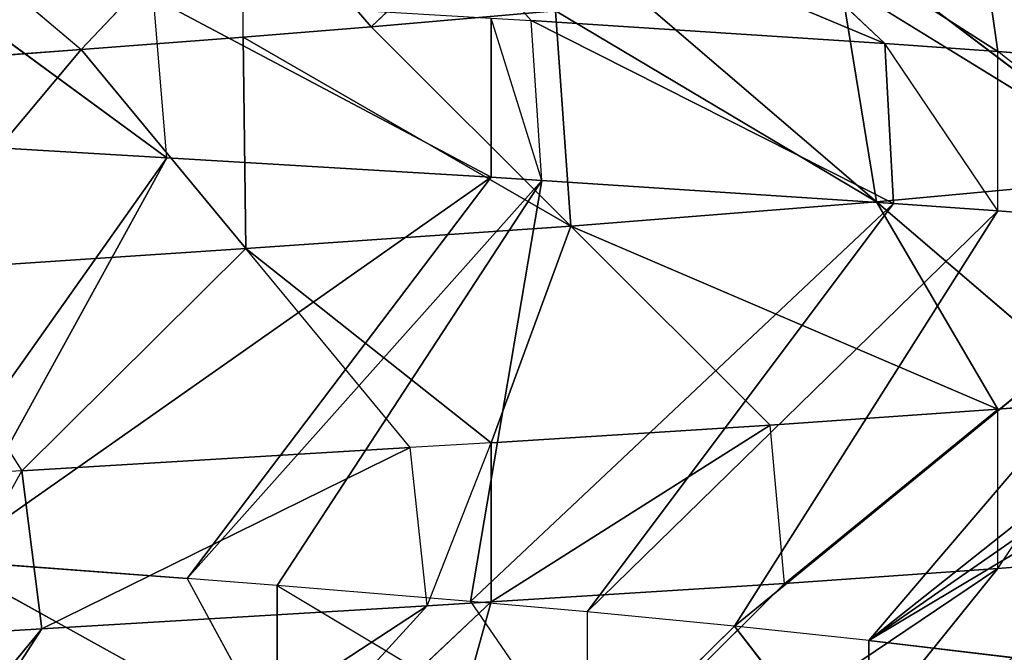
# Model space of a CAD drawing. Extents: x 186 to 416, y 0 to 124.
# Tile 177 of 256: x 246.394 to 246.935, y 39.806 to 40.153. Entities that reach past the tile are written whole.
import ezdxf

# ---------------------------------------------------------------- set-up
doc = ezdxf.new("R2010")
doc.units = 0
doc.header["$LTSCALE"] = 25.4
doc.layers.get('0').update_dxf_attribs({"color": 13, "linetype": 'CONTINUOUS'})

# ---------------------------------------------------------------- blocks, each defined once
blk = doc.blocks.new('PILLS-I-PLAFON-8266-8272_0')
at = {"color": 250}
for p, q in [((61.26693, 52.89204, 84.44676), (61.31704, 52.87302, 84.35626)), ((61.26693, 52.89204, 84.44676), (61.32803, 52.86864, 84.44311)), ((61.31704, 52.87302, 84.35626), (61.26694, 52.89204, 84.35926)), ((61.24738, 52.69685, 84.24689), (61.31704, 52.87302, 84.35626)), ((61.32803, 52.86864, 84.44311), (61.31704, 52.87302, 84.35626)), ((61.53053, 52.7733, 84.34349), (61.31704, 52.87302, 84.35626)), ((61.44012, 52.60682, 84.23412), (61.31704, 52.87302, 84.35626)), ((61.53053, 52.7733, 84.34349), (61.31704, 52.87302, 84.35626)), ((61.44012, 52.60682, 84.23412), (61.31704, 52.87302, 84.35626)), ((61.14545, 52.53303, 84.66491), (61.32803, 52.86864, 84.44311)), ((61.14545, 52.53303, 84.66491), (61.32803, 52.86864, 84.44311)), ((61.18657, 52.51715, 84.66186), (61.32803, 52.86864, 84.44311)), ((61.18657, 52.51715, 84.66186), (61.32803, 52.86864, 84.44311)), ((61.32803, 52.86864, 84.44311), (61.53053, 52.7733, 84.34349)), ((61.32803, 52.86864, 84.44311), (61.53053, 52.7733, 84.34349)), ((61.32803, 52.86864, 84.44311), (61.53973, 52.76826, 84.43044)), ((61.32803, 52.86864, 84.44311), (61.53973, 52.76826, 84.43044)), ((61.53053, 52.7733, 84.34349), (61.44012, 52.60682, 84.23412)), ((61.57499, 52.74839, 84.34083), (61.53053, 52.7733, 84.34349)), ((61.53973, 52.76826, 84.43044), (61.53053, 52.7733, 84.34349)), ((61.18657, 52.51715, 84.66186), (61.53973, 52.76826, 84.43044)), ((61.18657, 52.51715, 84.66186), (61.53973, 52.76826, 84.43044)), ((61.33911, 52.44604, 84.65053), (61.53973, 52.76826, 84.43044)), ((61.33911, 52.44604, 84.65053), (61.53973, 52.76826, 84.43044)), ((61.53973, 52.76826, 84.43044), (61.57499, 52.74839, 84.34083)), ((61.53973, 52.76826, 84.43044), (61.575, 52.74839, 84.42833)), ((61.33911, 52.44604, 84.65053), (61.575, 52.74839, 84.42833)), ((61.33911, 52.44604, 84.65053), (61.575, 52.74839, 84.42833)), ((61.57499, 52.74839, 84.34083), (61.44012, 52.60682, 84.23412)), ((61.51694, 52.33542, 84.63675), (61.575, 52.74839, 84.42833)), ((61.51694, 52.33542, 84.63675), (61.575, 52.74839, 84.42833)), ((61.575, 52.74839, 84.42833), (61.57499, 52.74839, 84.34083)), ((61.72833, 52.65004, 84.33115), (61.57499, 52.74839, 84.34083)), ((61.57499, 52.74839, 84.34083), (61.61871, 52.49553, 84.22177)), ((61.72833, 52.65004, 84.33115), (61.57499, 52.74839, 84.34083)), ((61.57499, 52.74839, 84.34083), (61.61871, 52.49553, 84.22177)), ((61.575, 52.74839, 84.42833), (61.72833, 52.65004, 84.33115)), ((61.575, 52.74839, 84.42833), (61.72833, 52.65004, 84.33115)), ((61.575, 52.74839, 84.42833), (61.73617, 52.64445, 84.41812)), ((61.575, 52.74839, 84.42833), (61.73617, 52.64445, 84.41812)), ((61.34972, 52.44033, 84.12474), (61.24738, 52.69685, 84.24689)), ((61.24738, 52.69685, 84.24689), (61.44012, 52.60682, 84.23412)), ((61.34972, 52.44033, 84.12474), (61.24738, 52.69685, 84.24689)), ((61.24738, 52.69685, 84.24689), (61.44012, 52.60682, 84.23412)), ((61.72833, 52.65004, 84.33115), (61.61871, 52.49553, 84.22177)), ((61.72833, 52.65004, 84.33115), (61.61871, 52.49553, 84.22177)), ((61.73617, 52.64445, 84.41812), (61.72833, 52.65004, 84.33115)), ((61.85344, 52.55343, 84.3224), (61.72833, 52.65004, 84.33115)), ((61.73617, 52.64445, 84.41812), (61.51694, 52.33542, 84.63675)), ((61.73617, 52.64445, 84.41812), (61.51694, 52.33542, 84.63675)), ((61.73617, 52.64445, 84.41812), (61.85344, 52.55343, 84.3224)), ((61.73617, 52.64445, 84.41812), (61.85344, 52.55342, 84.4099)), ((61.34972, 52.44033, 84.12474), (61.44012, 52.60682, 84.23412)), ((61.34972, 52.44033, 84.12474), (61.44012, 52.60682, 84.23412)), ((61.44012, 52.60682, 84.23412), (61.43874, 52.38815, 84.11804)), ((61.44012, 52.60682, 84.23412), (61.43874, 52.38815, 84.11804)), ((61.61871, 52.49553, 84.22177), (61.44012, 52.60682, 84.23412)), ((61.61871, 52.49553, 84.22177), (61.44012, 52.60682, 84.23412)), ((61.85344, 52.55342, 84.4099), (61.51694, 52.33542, 84.63675)), ((61.85344, 52.55342, 84.4099), (61.51694, 52.33542, 84.63675)), ((61.85344, 52.55343, 84.3224), (61.61871, 52.49553, 84.22177)), ((61.85344, 52.55343, 84.3224), (61.61871, 52.49553, 84.22177)), ((61.85344, 52.55342, 84.4099), (61.68261, 52.19822, 84.62177)), ((61.85344, 52.55342, 84.4099), (61.68261, 52.19822, 84.62177)), ((61.85344, 52.55343, 84.3224), (61.78667, 52.36017, 84.20844)), ((61.85344, 52.55343, 84.3224), (61.78667, 52.36017, 84.20844)), ((61.85344, 52.55342, 84.4099), (61.85344, 52.55343, 84.3224)), ((61.91436, 52.50011, 84.31781), (61.85344, 52.55343, 84.3224)), ((61.85344, 52.55342, 84.4099), (61.91436, 52.50011, 84.31781)), ((61.85344, 52.55342, 84.4099), (61.92084, 52.49417, 84.40482)), ((61.91436, 52.50011, 84.31781), (61.78667, 52.36017, 84.20844)), ((61.91436, 52.50011, 84.31781), (61.78667, 52.36017, 84.20844)), ((61.61871, 52.49553, 84.22177), (61.43874, 52.38815, 84.11804)), ((61.61871, 52.49553, 84.22177), (61.43874, 52.38815, 84.11804)), ((61.50909, 52.34103, 84.1124), (61.61871, 52.49553, 84.22177)), ((61.50909, 52.34103, 84.1124), (61.61871, 52.49553, 84.22177)), ((61.61871, 52.49553, 84.22177), (61.61039, 52.26277, 84.10361)), ((61.61871, 52.49553, 84.22177), (61.61039, 52.26277, 84.10361)), ((61.61871, 52.49553, 84.22177), (61.78667, 52.36017, 84.20844)), ((61.61871, 52.49553, 84.22177), (61.78667, 52.36017, 84.20844)), ((61.2547, 52.48785, 84.0443), (61.34972, 52.44033, 84.12474)), ((61.2547, 52.48785, 84.1318), (61.34972, 52.44033, 84.12474)), ((61.43874, 52.38815, 84.03054), (61.34972, 52.44033, 84.12474)), ((61.34972, 52.44033, 84.12474), (61.43874, 52.38815, 84.11804)), ((61.43874, 52.38815, 84.11804), (61.43874, 52.38815, 84.03054)), ((61.50909, 52.34103, 84.1124), (61.43874, 52.38815, 84.03054)), ((61.43874, 52.38815, 84.11804), (61.50909, 52.34103, 84.1124)), ((61.78667, 52.36017, 84.20844), (61.61039, 52.26277, 84.10361)), ((61.78667, 52.36017, 84.20844), (61.61039, 52.26277, 84.10361)), ((61.65898, 52.22023, 84.09906), (61.78667, 52.36017, 84.20844)), ((61.65898, 52.22023, 84.09906), (61.78667, 52.36017, 84.20844)), ((61.76702, 52.11152, 84.08806), (61.78667, 52.36017, 84.20844)), ((61.76702, 52.11152, 84.08806), (61.78667, 52.36017, 84.20844)), ((61.78667, 52.36017, 84.20844), (61.93953, 52.2021, 84.19431)), ((61.78667, 52.36017, 84.20844), (61.93953, 52.2021, 84.19431)), ((61.50909, 52.34103, 84.1124), (61.61039, 52.26277, 84.01611)), ((61.50909, 52.34103, 84.1124), (61.61039, 52.26277, 84.10361)), ((61.93953, 52.2021, 84.19431), (61.76702, 52.11152, 84.08806)), ((61.79539, 52.07917, 84.08493), (61.93953, 52.2021, 84.19431)), ((61.89717, 50.17321, 84.46323), (61.78251, 50.0252, 84.44946)), ((61.89717, 50.17321, 84.46323), (61.78251, 50.0252, 84.44946)), ((61.78251, 50.0252, 84.44946), (61.70861, 49.94637, 84.44165)), ((61.78251, 50.0252, 84.53696), (61.70861, 49.94637, 84.44165)), ((62.09379, 49.80621, 84.23307), (61.78251, 50.0252, 84.44946)), ((61.78251, 50.0252, 84.44946), (62.05935, 49.76627, 84.22997)), ((62.09379, 49.80621, 84.23307), (61.78251, 50.0252, 84.44946)), ((62.13754, 49.86028, 84.23718), (61.78251, 50.0252, 84.44946)), ((62.13754, 49.86028, 84.23718), (61.78251, 50.0252, 84.44946)), ((61.78251, 50.0252, 84.44946), (62.05935, 49.76627, 84.22997)), ((61.78251, 50.0252, 84.44946), (61.97596, 49.6779, 84.2229)), ((61.78251, 50.0252, 84.44946), (61.97596, 49.6779, 84.2229)), ((61.78251, 50.0252, 84.44946), (61.78251, 50.0252, 84.53696)), ((61.70861, 49.94637, 84.44165), (61.6278, 49.87136, 84.43382)), ((61.6278, 49.87136, 84.52132), (61.70861, 49.94637, 84.44165)), ((61.70861, 49.94637, 84.44165), (61.97596, 49.6779, 84.2229)), ((61.70861, 49.94637, 84.44165), (61.97596, 49.6779, 84.2229)), ((61.70861, 49.94637, 84.44165), (61.85344, 49.56586, 84.21342)), ((61.70861, 49.94637, 84.44165), (61.85344, 49.56586, 84.21342)), ((61.45746, 49.74315, 84.41925), (61.6278, 49.87136, 84.52132)), ((61.56365, 49.81877, 84.42806), (61.6278, 49.87136, 84.52132)), ((61.6278, 49.87136, 84.43382), (61.56365, 49.81877, 84.42806)), ((61.6278, 49.87136, 84.43382), (61.6278, 49.87136, 84.52132)), ((61.6278, 49.87136, 84.43382), (61.85344, 49.56586, 84.21342)), ((61.6278, 49.87136, 84.43382), (61.85344, 49.56586, 84.21342)), ((61.6278, 49.87136, 84.43382), (61.79604, 49.51952, 84.20931)), ((61.6278, 49.87136, 84.43382), (61.79604, 49.51952, 84.20931)), ((61.56365, 49.81877, 84.42806), (61.45746, 49.74315, 84.41925)), ((61.56365, 49.81877, 84.42806), (61.79604, 49.51952, 84.20931)), ((61.56365, 49.81877, 84.42806), (61.79604, 49.51952, 84.20931)), ((61.56365, 49.81877, 84.42806), (61.60289, 49.38731, 84.19668)), ((61.56365, 49.81877, 84.42806), (61.60289, 49.38731, 84.19668)), ((61.85344, 49.56586, 84.12593), (61.83901, 49.80888, 84.02573)), ((61.85344, 49.56586, 84.12593), (61.83901, 49.80888, 84.02573)), ((61.45746, 49.74315, 84.50675), (61.27504, 49.64094, 84.40554)), ((61.45746, 49.74315, 84.50675), (61.27504, 49.64094, 84.40554)), ((61.45746, 49.74315, 84.41925), (61.40803, 49.71224, 84.41543)), ((61.40803, 49.71224, 84.41543), (61.45746, 49.74315, 84.50675)), ((61.45746, 49.74315, 84.41925), (61.60289, 49.38731, 84.19668)), ((61.45746, 49.74315, 84.41925), (61.60289, 49.38731, 84.19668)), ((61.45746, 49.74315, 84.41925), (61.45746, 49.74315, 84.50675)), ((61.40803, 49.71224, 84.41543), (61.27504, 49.64094, 84.40554)), ((61.40803, 49.71224, 84.41543), (61.27504, 49.64094, 84.40554)), ((61.40803, 49.71224, 84.41543), (61.60289, 49.38731, 84.19668)), ((61.40803, 49.71224, 84.41543), (61.60289, 49.38731, 84.19668)), ((61.40803, 49.71224, 84.41543), (61.57499, 49.37089, 84.195)), ((61.40803, 49.71224, 84.41543), (61.57499, 49.37089, 84.195)), ((61.97596, 49.6779, 84.2229), (61.85344, 49.56586, 84.12593)), ((61.97596, 49.6779, 84.2229), (61.85344, 49.56586, 84.21342)), ((61.85344, 49.56586, 84.12593), (61.97233, 49.67429, 84.1351)), ((61.85344, 49.56586, 84.12593), (61.67552, 49.66579, 84.0121)), ((61.85344, 49.56586, 84.12593), (61.67552, 49.66579, 84.0121)), ((61.79125, 49.51581, 84.12148), (61.67552, 49.66579, 84.0121)), ((61.79125, 49.51581, 84.12148), (61.67552, 49.66579, 84.0121)), ((61.27504, 49.64094, 84.40554), (61.57499, 49.37089, 84.195)), ((61.27504, 49.64094, 84.40554), (61.57499, 49.37089, 84.195)), ((61.27504, 49.64094, 84.40554), (61.39685, 49.27989, 84.18434)), ((61.27504, 49.64094, 84.40554), (61.39685, 49.27989, 84.18434)), ((61.24202, 49.62569, 84.40309), (61.39685, 49.27989, 84.18434)), ((61.24202, 49.62569, 84.40309), (61.39685, 49.27989, 84.18434)), ((61.85344, 49.56586, 84.21342), (61.79125, 49.51581, 84.12148)), ((61.79125, 49.51581, 84.12148), (61.85344, 49.56586, 84.12593)), ((61.85344, 49.56586, 84.21342), (61.79604, 49.51952, 84.20931)), ((61.85344, 49.56586, 84.21342), (61.85344, 49.56586, 84.12593)), ((61.79125, 49.51581, 84.12148), (61.5001, 49.54657, 83.99944)), ((61.5001, 49.54657, 83.99944), (61.59695, 49.38376, 84.10882)), ((61.79125, 49.51581, 84.12148), (61.5001, 49.54657, 83.99944)), ((61.79604, 49.51952, 84.20931), (61.59695, 49.38376, 84.10882)), ((61.79604, 49.51952, 84.20931), (61.59695, 49.38376, 84.10882)), ((61.79604, 49.51952, 84.20931), (61.60289, 49.38731, 84.19668)), ((61.79604, 49.51952, 84.20931), (61.60289, 49.38731, 84.19668)), ((61.79604, 49.51952, 84.20931), (61.79125, 49.51581, 84.12148)), ((61.59695, 49.38376, 84.10882), (61.79125, 49.51581, 84.12148)), ((61.59695, 49.38376, 84.10882), (61.79125, 49.51581, 84.12148)), ((61.60289, 49.38731, 84.19668), (61.57499, 49.37089, 84.195)), ((61.60289, 49.38731, 84.19668), (61.575, 49.37089, 84.1075)), ((61.575, 49.37089, 84.1075), (61.59695, 49.38376, 84.10882)), ((61.60289, 49.38731, 84.19668), (61.59695, 49.38376, 84.10882)), ((61.57499, 49.37089, 84.195), (61.38943, 49.27658, 84.0964)), ((61.57499, 49.37089, 84.195), (61.38943, 49.27658, 84.0964)), ((61.57499, 49.37089, 84.195), (61.39685, 49.27989, 84.18434)), ((61.57499, 49.37089, 84.195), (61.39685, 49.27989, 84.18434)), ((61.57499, 49.37089, 84.195), (61.575, 49.37089, 84.1075)), ((61.39685, 49.27989, 84.18434), (61.26693, 49.22724, 84.08907)), ((61.39685, 49.27989, 84.18434), (61.26693, 49.22724, 84.17657)), ((61.39685, 49.27989, 84.18434), (61.26693, 49.22724, 84.17657)), ((61.39685, 49.27989, 84.18434), (61.38943, 49.27658, 84.0964))]:
    blk.add_line(p, q, dxfattribs=at)
mesh = blk.add_polyface(dxfattribs=at)
corners = [(61.32803, 52.86864, 84.44311), (61.26693, 52.89204, 84.44676), (61.14545, 52.53303, 84.66491)]
mesh.append_faces([[corners[k] for k in face] for face in [(0, 1, 2)]], dxfattribs={"color": 250})
mesh = blk.add_polyface(dxfattribs=at)
corners = [(61.44012, 52.60682, 84.23412), (61.24738, 52.69685, 84.24689), (61.31704, 52.87302, 84.35626)]
mesh.append_faces([[corners[k] for k in face] for face in [(0, 1, 2)]], dxfattribs={"color": 250})
mesh = blk.add_polyface(dxfattribs=at)
corners = [(61.32803, 52.86864, 84.44311), (61.53053, 52.7733, 84.34349), (61.31704, 52.87302, 84.35626)]
mesh.append_faces([[corners[k] for k in face] for face in [(0, 1, 2)]], dxfattribs={"color": 250})
mesh = blk.add_polyface(dxfattribs=at)
corners = [(61.53053, 52.7733, 84.34349), (61.44012, 52.60682, 84.23412), (61.31704, 52.87302, 84.35626)]
mesh.append_faces([[corners[k] for k in face] for face in [(0, 1, 2)]], dxfattribs={"color": 250})
mesh = blk.add_polyface(dxfattribs=at)
corners = [(61.32803, 52.86864, 84.44311), (61.14545, 52.53303, 84.66491), (61.18657, 52.51715, 84.66186)]
mesh.append_faces([[corners[k] for k in face] for face in [(0, 1, 2)]], dxfattribs={"color": 250})
mesh = blk.add_polyface(dxfattribs=at)
corners = [(61.53973, 52.76826, 84.43044), (61.32803, 52.86864, 84.44311), (61.18657, 52.51715, 84.66186)]
mesh.append_faces([[corners[k] for k in face] for face in [(0, 1, 2)]], dxfattribs={"color": 250})
mesh = blk.add_polyface(dxfattribs=at)
corners = [(61.32803, 52.86864, 84.44311), (61.53973, 52.76826, 84.43044), (61.53053, 52.7733, 84.34349)]
mesh.append_faces([[corners[k] for k in face] for face in [(0, 1, 2)]], dxfattribs={"color": 250})
mesh = blk.add_polyface(dxfattribs=at)
corners = [(61.53973, 52.76826, 84.43044), (61.18657, 52.51715, 84.66186), (61.33911, 52.44604, 84.65053)]
mesh.append_faces([[corners[k] for k in face] for face in [(0, 1, 2)]], dxfattribs={"color": 250})
mesh = blk.add_polyface(dxfattribs=at)
corners = [(61.575, 52.74839, 84.42833), (61.53973, 52.76826, 84.43044), (61.33911, 52.44604, 84.65053)]
mesh.append_faces([[corners[k] for k in face] for face in [(0, 1, 2)]], dxfattribs={"color": 250})
mesh = blk.add_polyface(dxfattribs=at)
corners = [(61.575, 52.74839, 84.42833), (61.33911, 52.44604, 84.65053), (61.51694, 52.33542, 84.63675)]
mesh.append_faces([[corners[k] for k in face] for face in [(0, 1, 2)]], dxfattribs={"color": 250})
mesh = blk.add_polyface(dxfattribs=at)
corners = [(61.61871, 52.49553, 84.22177), (61.44012, 52.60682, 84.23412), (61.57499, 52.74839, 84.34083)]
mesh.append_faces([[corners[k] for k in face] for face in [(0, 1, 2)]], dxfattribs={"color": 250})
mesh = blk.add_polyface(dxfattribs=at)
corners = [(61.73617, 52.64445, 84.41812), (61.575, 52.74839, 84.42833), (61.51694, 52.33542, 84.63675)]
mesh.append_faces([[corners[k] for k in face] for face in [(0, 1, 2)]], dxfattribs={"color": 250})
mesh = blk.add_polyface(dxfattribs=at)
corners = [(61.575, 52.74839, 84.42833), (61.72833, 52.65004, 84.33115), (61.57499, 52.74839, 84.34083)]
mesh.append_faces([[corners[k] for k in face] for face in [(0, 1, 2)]], dxfattribs={"color": 250})
mesh = blk.add_polyface(dxfattribs=at)
corners = [(61.72833, 52.65004, 84.33115), (61.61871, 52.49553, 84.22177), (61.57499, 52.74839, 84.34083)]
mesh.append_faces([[corners[k] for k in face] for face in [(0, 1, 2)]], dxfattribs={"color": 250})
mesh = blk.add_polyface(dxfattribs=at)
corners = [(61.575, 52.74839, 84.42833), (61.73617, 52.64445, 84.41812), (61.72833, 52.65004, 84.33115)]
mesh.append_faces([[corners[k] for k in face] for face in [(0, 1, 2)]], dxfattribs={"color": 250})
mesh = blk.add_polyface(dxfattribs=at)
corners = [(61.44012, 52.60682, 84.23412), (61.34972, 52.44033, 84.12474), (61.24738, 52.69685, 84.24689)]
mesh.append_faces([[corners[k] for k in face] for face in [(0, 1, 2)]], dxfattribs={"color": 250})
mesh = blk.add_polyface(dxfattribs=at)
corners = [(61.34972, 52.44033, 84.12474), (61.2547, 52.48785, 84.1318), (61.24738, 52.69685, 84.24689)]
mesh.append_faces([[corners[k] for k in face] for face in [(0, 1, 2)]], dxfattribs={"color": 250})
mesh = blk.add_polyface(dxfattribs=at)
corners = [(61.85344, 52.55343, 84.3224), (61.61871, 52.49553, 84.22177), (61.72833, 52.65004, 84.33115)]
mesh.append_faces([[corners[k] for k in face] for face in [(0, 1, 2)]], dxfattribs={"color": 250})
mesh = blk.add_polyface(dxfattribs=at)
corners = [(61.85344, 52.55342, 84.4099), (61.73617, 52.64445, 84.41812), (61.51694, 52.33542, 84.63675)]
mesh.append_faces([[corners[k] for k in face] for face in [(0, 1, 2)]], dxfattribs={"color": 250})
mesh = blk.add_polyface(dxfattribs=at)
corners = [(61.44012, 52.60682, 84.23412), (61.43874, 52.38815, 84.11804), (61.34972, 52.44033, 84.12474)]
mesh.append_faces([[corners[k] for k in face] for face in [(0, 1, 2)]], dxfattribs={"color": 250})
mesh = blk.add_polyface(dxfattribs=at)
corners = [(61.61871, 52.49553, 84.22177), (61.43874, 52.38815, 84.11804), (61.44012, 52.60682, 84.23412)]
mesh.append_faces([[corners[k] for k in face] for face in [(0, 1, 2)]], dxfattribs={"color": 250})
mesh = blk.add_polyface(dxfattribs=at)
corners = [(61.85344, 52.55342, 84.4099), (61.51694, 52.33542, 84.63675), (61.68261, 52.19822, 84.62177)]
mesh.append_faces([[corners[k] for k in face] for face in [(0, 1, 2)]], dxfattribs={"color": 250})
mesh = blk.add_polyface(dxfattribs=at)
corners = [(61.85344, 52.55343, 84.3224), (61.78667, 52.36017, 84.20844), (61.61871, 52.49553, 84.22177)]
mesh.append_faces([[corners[k] for k in face] for face in [(0, 1, 2)]], dxfattribs={"color": 250})
mesh = blk.add_polyface(dxfattribs=at)
corners = [(61.92084, 52.49417, 84.40482), (61.85344, 52.55342, 84.4099), (61.68261, 52.19822, 84.62177)]
mesh.append_faces([[corners[k] for k in face] for face in [(0, 1, 2)]], dxfattribs={"color": 250})
mesh = blk.add_polyface(dxfattribs=at)
corners = [(61.91436, 52.50011, 84.31781), (61.78667, 52.36017, 84.20844), (61.85344, 52.55343, 84.3224)]
mesh.append_faces([[corners[k] for k in face] for face in [(0, 1, 2)]], dxfattribs={"color": 250})
mesh = blk.add_polyface(dxfattribs=at)
corners = [(61.93953, 52.2021, 84.19431), (61.78667, 52.36017, 84.20844), (61.91436, 52.50011, 84.31781)]
mesh.append_faces([[corners[k] for k in face] for face in [(0, 1, 2)]], dxfattribs={"color": 250})
mesh = blk.add_polyface(dxfattribs=at)
corners = [(61.61871, 52.49553, 84.22177), (61.50909, 52.34103, 84.1124), (61.43874, 52.38815, 84.11804)]
mesh.append_faces([[corners[k] for k in face] for face in [(0, 1, 2)]], dxfattribs={"color": 250})
mesh = blk.add_polyface(dxfattribs=at)
corners = [(61.61871, 52.49553, 84.22177), (61.61039, 52.26277, 84.10361), (61.50909, 52.34103, 84.1124)]
mesh.append_faces([[corners[k] for k in face] for face in [(0, 1, 2)]], dxfattribs={"color": 250})
mesh = blk.add_polyface(dxfattribs=at)
corners = [(61.78667, 52.36017, 84.20844), (61.61039, 52.26277, 84.10361), (61.61871, 52.49553, 84.22177)]
mesh.append_faces([[corners[k] for k in face] for face in [(0, 1, 2)]], dxfattribs={"color": 250})
mesh = blk.add_polyface(dxfattribs=at)
corners = [(62.0072, 52.40956, 84.39784), (61.92084, 52.49417, 84.40482), (61.68261, 52.19822, 84.62177)]
mesh.append_faces([[corners[k] for k in face] for face in [(0, 1, 2)]], dxfattribs={"color": 250})
mesh = blk.add_polyface(dxfattribs=at)
corners = [(61.34972, 52.44033, 84.12474), (61.43874, 52.38815, 84.03054), (61.2547, 52.48785, 84.0443)]
mesh.append_faces([[corners[k] for k in face] for face in [(0, 1, 2)]], dxfattribs={"color": 250})
mesh = blk.add_polyface(dxfattribs=at)
corners = [(62.0072, 52.40956, 84.39784), (61.68261, 52.19822, 84.62177), (61.73378, 52.14727, 84.61659)]
mesh.append_faces([[corners[k] for k in face] for face in [(0, 1, 2)]], dxfattribs={"color": 250})
mesh = blk.add_polyface(dxfattribs=at)
corners = [(62.08874, 52.31907, 84.39072), (62.0072, 52.40956, 84.39784), (61.73378, 52.14727, 84.61659)]
mesh.append_faces([[corners[k] for k in face] for face in [(0, 1, 2)]], dxfattribs={"color": 250})
mesh = blk.add_polyface(dxfattribs=at)
corners = [(61.50909, 52.34103, 84.1124), (61.61039, 52.26277, 84.01611), (61.43874, 52.38815, 84.03054)]
mesh.append_faces([[corners[k] for k in face] for face in [(0, 1, 2)]], dxfattribs={"color": 250})
mesh = blk.add_polyface(dxfattribs=at)
corners = [(61.78667, 52.36017, 84.20844), (61.65898, 52.22023, 84.09906), (61.61039, 52.26277, 84.10361)]
mesh.append_faces([[corners[k] for k in face] for face in [(0, 1, 2)]], dxfattribs={"color": 250})
mesh = blk.add_polyface(dxfattribs=at)
corners = [(61.78667, 52.36017, 84.20844), (61.76702, 52.11152, 84.08806), (61.65898, 52.22023, 84.09906)]
mesh.append_faces([[corners[k] for k in face] for face in [(0, 1, 2)]], dxfattribs={"color": 250})
mesh = blk.add_polyface(dxfattribs=at)
corners = [(61.93953, 52.2021, 84.19431), (61.76702, 52.11152, 84.08806), (61.78667, 52.36017, 84.20844)]
mesh.append_faces([[corners[k] for k in face] for face in [(0, 1, 2)]], dxfattribs={"color": 250})
mesh = blk.add_polyface(dxfattribs=at)
corners = [(62.08874, 52.31907, 84.39072), (61.73378, 52.14727, 84.61659), (61.83068, 52.03628, 84.60586)]
mesh.append_faces([[corners[k] for k in face] for face in [(0, 1, 2)]], dxfattribs={"color": 250})
mesh = blk.add_polyface(dxfattribs=at)
corners = [(62.08874, 52.31907, 84.39072), (61.83068, 52.03628, 84.60586), (61.86082, 51.99704, 84.60222)]
mesh.append_faces([[corners[k] for k in face] for face in [(0, 1, 2)]], dxfattribs={"color": 250})
mesh = blk.add_polyface(dxfattribs=at)
corners = [(61.93953, 52.2021, 84.19431), (61.90305, 51.9374, 84.07182), (61.79539, 52.07917, 84.08493)]
mesh.append_faces([[corners[k] for k in face] for face in [(0, 1, 2)]], dxfattribs={"color": 250})
mesh = blk.add_polyface(dxfattribs=at)
corners = [(62.13754, 49.86028, 84.23718), (61.89717, 50.17321, 84.46323), (61.78251, 50.0252, 84.44946)]
mesh.append_faces([[corners[k] for k in face] for face in [(0, 1, 2)]], dxfattribs={"color": 250})
mesh = blk.add_polyface(dxfattribs=at)
corners = [(61.89717, 50.17321, 84.46323), (61.78251, 50.0252, 84.53696), (61.78251, 50.0252, 84.44946)]
mesh.append_faces([[corners[k] for k in face] for face in [(0, 1, 2)]], dxfattribs={"color": 250})
mesh = blk.add_polyface(dxfattribs=at)
corners = [(61.78251, 50.0252, 84.53696), (61.6278, 49.87136, 84.52132), (61.70861, 49.94637, 84.44165)]
mesh.append_faces([[corners[k] for k in face] for face in [(0, 1, 2)]], dxfattribs={"color": 250})
mesh = blk.add_polyface(dxfattribs=at)
corners = [(61.97596, 49.6779, 84.2229), (61.78251, 50.0252, 84.44946), (61.70861, 49.94637, 84.44165)]
mesh.append_faces([[corners[k] for k in face] for face in [(0, 1, 2)]], dxfattribs={"color": 250})
mesh = blk.add_polyface(dxfattribs=at)
corners = [(62.09379, 49.80621, 84.23307), (61.78251, 50.0252, 84.44946), (62.05935, 49.76627, 84.22997)]
mesh.append_faces([[corners[k] for k in face] for face in [(0, 1, 2)]], dxfattribs={"color": 250})
mesh = blk.add_polyface(dxfattribs=at)
corners = [(62.13754, 49.86028, 84.23718), (61.78251, 50.0252, 84.44946), (62.09379, 49.80621, 84.23307)]
mesh.append_faces([[corners[k] for k in face] for face in [(0, 1, 2)]], dxfattribs={"color": 250})
mesh = blk.add_polyface(dxfattribs=at)
corners = [(62.05935, 49.76627, 84.22997), (61.78251, 50.0252, 84.44946), (61.97596, 49.6779, 84.2229)]
mesh.append_faces([[corners[k] for k in face] for face in [(0, 1, 2)]], dxfattribs={"color": 250})
mesh = blk.add_polyface(dxfattribs=at)
corners = [(62.09378, 49.80621, 84.14557), (61.83901, 49.80888, 84.02573), (61.98589, 49.97389, 84.04006)]
mesh.append_faces([[corners[k] for k in face] for face in [(0, 1, 2)]], dxfattribs={"color": 250})
mesh = blk.add_polyface(dxfattribs=at)
corners = [(61.85344, 49.56586, 84.21342), (61.70861, 49.94637, 84.44165), (61.6278, 49.87136, 84.43382)]
mesh.append_faces([[corners[k] for k in face] for face in [(0, 1, 2)]], dxfattribs={"color": 250})
mesh = blk.add_polyface(dxfattribs=at)
corners = [(61.97596, 49.6779, 84.2229), (61.70861, 49.94637, 84.44165), (61.85344, 49.56586, 84.21342)]
mesh.append_faces([[corners[k] for k in face] for face in [(0, 1, 2)]], dxfattribs={"color": 250})
mesh = blk.add_polyface(dxfattribs=at)
corners = [(61.6278, 49.87136, 84.52132), (61.45746, 49.74315, 84.50675), (61.45746, 49.74315, 84.41925)]
mesh.append_faces([[corners[k] for k in face] for face in [(0, 1, 2)]], dxfattribs={"color": 250})
mesh = blk.add_polyface(dxfattribs=at)
corners = [(61.79604, 49.51952, 84.20931), (61.6278, 49.87136, 84.43382), (61.56365, 49.81877, 84.42806)]
mesh.append_faces([[corners[k] for k in face] for face in [(0, 1, 2)]], dxfattribs={"color": 250})
mesh = blk.add_polyface(dxfattribs=at)
corners = [(61.85344, 49.56586, 84.21342), (61.6278, 49.87136, 84.43382), (61.79604, 49.51952, 84.20931)]
mesh.append_faces([[corners[k] for k in face] for face in [(0, 1, 2)]], dxfattribs={"color": 250})
mesh = blk.add_polyface(dxfattribs=at)
corners = [(61.60289, 49.38731, 84.19668), (61.56365, 49.81877, 84.42806), (61.45746, 49.74315, 84.41925)]
mesh.append_faces([[corners[k] for k in face] for face in [(0, 1, 2)]], dxfattribs={"color": 250})
mesh = blk.add_polyface(dxfattribs=at)
corners = [(61.79604, 49.51952, 84.20931), (61.56365, 49.81877, 84.42806), (61.60289, 49.38731, 84.19668)]
mesh.append_faces([[corners[k] for k in face] for face in [(0, 1, 2)]], dxfattribs={"color": 250})
mesh = blk.add_polyface(dxfattribs=at)
corners = [(61.85344, 49.56586, 84.12593), (61.67552, 49.66579, 84.0121), (61.83901, 49.80888, 84.02573)]
mesh.append_faces([[corners[k] for k in face] for face in [(0, 1, 2)]], dxfattribs={"color": 250})
mesh = blk.add_polyface(dxfattribs=at)
corners = [(62.09378, 49.80621, 84.14557), (61.97233, 49.67429, 84.1351), (61.83901, 49.80888, 84.02573)]
mesh.append_faces([[corners[k] for k in face] for face in [(0, 1, 2)]], dxfattribs={"color": 250})
mesh = blk.add_polyface(dxfattribs=at)
corners = [(61.97233, 49.67429, 84.1351), (61.85344, 49.56586, 84.12593), (61.83901, 49.80888, 84.02573)]
mesh.append_faces([[corners[k] for k in face] for face in [(0, 1, 2)]], dxfattribs={"color": 250})
mesh = blk.add_polyface(dxfattribs=at)
corners = [(61.45746, 49.74315, 84.50675), (61.27504, 49.64094, 84.40554), (61.40803, 49.71224, 84.41543)]
mesh.append_faces([[corners[k] for k in face] for face in [(0, 1, 2)]], dxfattribs={"color": 250})
mesh = blk.add_polyface(dxfattribs=at)
corners = [(61.45746, 49.74315, 84.50675), (61.27504, 49.64094, 84.49304), (61.27504, 49.64094, 84.40554)]
mesh.append_faces([[corners[k] for k in face] for face in [(0, 1, 2)]], dxfattribs={"color": 250})
mesh = blk.add_polyface(dxfattribs=at)
corners = [(61.60289, 49.38731, 84.19668), (61.45746, 49.74315, 84.41925), (61.40803, 49.71224, 84.41543)]
mesh.append_faces([[corners[k] for k in face] for face in [(0, 1, 2)]], dxfattribs={"color": 250})
mesh = blk.add_polyface(dxfattribs=at)
corners = [(61.57499, 49.37089, 84.195), (61.40803, 49.71224, 84.41543), (61.27504, 49.64094, 84.40554)]
mesh.append_faces([[corners[k] for k in face] for face in [(0, 1, 2)]], dxfattribs={"color": 250})
mesh = blk.add_polyface(dxfattribs=at)
corners = [(61.60289, 49.38731, 84.19668), (61.40803, 49.71224, 84.41543), (61.57499, 49.37089, 84.195)]
mesh.append_faces([[corners[k] for k in face] for face in [(0, 1, 2)]], dxfattribs={"color": 250})
mesh = blk.add_polyface(dxfattribs=at)
corners = [(61.79125, 49.51581, 84.12148), (61.5001, 49.54657, 83.99944), (61.67552, 49.66579, 84.0121)]
mesh.append_faces([[corners[k] for k in face] for face in [(0, 1, 2)]], dxfattribs={"color": 250})
mesh = blk.add_polyface(dxfattribs=at)
corners = [(61.85344, 49.56586, 84.12593), (61.79125, 49.51581, 84.12148), (61.67552, 49.66579, 84.0121)]
mesh.append_faces([[corners[k] for k in face] for face in [(0, 1, 2)]], dxfattribs={"color": 250})
mesh = blk.add_polyface(dxfattribs=at)
corners = [(61.39685, 49.27989, 84.18434), (61.27504, 49.64094, 84.40554), (61.24202, 49.62569, 84.40309)]
mesh.append_faces([[corners[k] for k in face] for face in [(0, 1, 2)]], dxfattribs={"color": 250})
mesh = blk.add_polyface(dxfattribs=at)
corners = [(61.57499, 49.37089, 84.195), (61.27504, 49.64094, 84.40554), (61.39685, 49.27989, 84.18434)]
mesh.append_faces([[corners[k] for k in face] for face in [(0, 1, 2)]], dxfattribs={"color": 250})
mesh = blk.add_polyface(dxfattribs=at)
corners = [(61.39685, 49.27989, 84.18434), (61.24202, 49.62569, 84.40309), (61.26693, 49.22724, 84.17657)]
mesh.append_faces([[corners[k] for k in face] for face in [(0, 1, 2)]], dxfattribs={"color": 250})
mesh = blk.add_polyface(dxfattribs=at)
corners = [(61.79125, 49.51581, 84.12148), (61.59695, 49.38376, 84.10882), (61.5001, 49.54657, 83.99944)]
mesh.append_faces([[corners[k] for k in face] for face in [(0, 1, 2)]], dxfattribs={"color": 250})
mesh = blk.add_polyface(dxfattribs=at)
corners = [(61.79604, 49.51952, 84.20931), (61.59695, 49.38376, 84.10882), (61.79125, 49.51581, 84.12148)]
mesh.append_faces([[corners[k] for k in face] for face in [(0, 1, 2)]], dxfattribs={"color": 250})
mesh = blk.add_polyface(dxfattribs=at)
corners = [(61.79604, 49.51952, 84.20931), (61.60289, 49.38731, 84.19668), (61.59695, 49.38376, 84.10882)]
mesh.append_faces([[corners[k] for k in face] for face in [(0, 1, 2)]], dxfattribs={"color": 250})
mesh = blk.add_polyface(dxfattribs=at)
corners = [(61.57499, 49.37089, 84.195), (61.38943, 49.27658, 84.0964), (61.575, 49.37089, 84.1075)]
mesh.append_faces([[corners[k] for k in face] for face in [(0, 1, 2)]], dxfattribs={"color": 250})
mesh = blk.add_polyface(dxfattribs=at)
corners = [(61.57499, 49.37089, 84.195), (61.39685, 49.27989, 84.18434), (61.38943, 49.27658, 84.0964)]
mesh.append_faces([[corners[k] for k in face] for face in [(0, 1, 2)]], dxfattribs={"color": 250})
mesh = blk.add_polyface(dxfattribs=at)
corners = [(61.39685, 49.27989, 84.18434), (61.26693, 49.22724, 84.17657), (61.26693, 49.22724, 84.08907)]
mesh.append_faces([[corners[k] for k in face] for face in [(0, 1, 2)]], dxfattribs={"color": 250})
mesh = blk.add_polyface(dxfattribs=at)
corners = [(77.6, 30.05964, 90.26167), (43.6, 30.05964, 0.26166), (43.6, 30.05964, 90.26167)]
mesh.append_faces([[corners[k] for k in face] for face in [(0, 1, 2)]], dxfattribs={"color": 250})
mesh = blk.add_polyface(dxfattribs=at)
corners = [(77.6, 30.05964, 90.26167), (77.6, 30.05964, 0.26166), (43.6, 30.05964, 0.26166)]
mesh.append_faces([[corners[k] for k in face] for face in [(0, 1, 2)]], dxfattribs={"color": 250})
mesh = blk.add_polyface(dxfattribs=at)
corners = [(40.6, 27.05964, 90.26167), (80.6, 27.05964, 0.26166), (80.6, 27.05964, 90.26167)]
mesh.append_faces([[corners[k] for k in face] for face in [(0, 1, 2)]], dxfattribs={"color": 250})
mesh = blk.add_polyface(dxfattribs=at)
corners = [(40.6, 27.05964, 90.26167), (40.6, 27.05964, 0.26166), (80.6, 27.05964, 0.26166)]
mesh.append_faces([[corners[k] for k in face] for face in [(0, 1, 2)]], dxfattribs={"color": 250})

msp = doc.modelspace()

# ---------------------------------------------------------------- block references
at = {"color": 0, "extrusion": (0, -1, -3.88578e-16)}
msp.add_blockref('PILLS-I-PLAFON-8266-8272_0', (185.07765, 1965.15091, -124.26167), dxfattribs=at)

doc.saveas('drawing.dxf')
